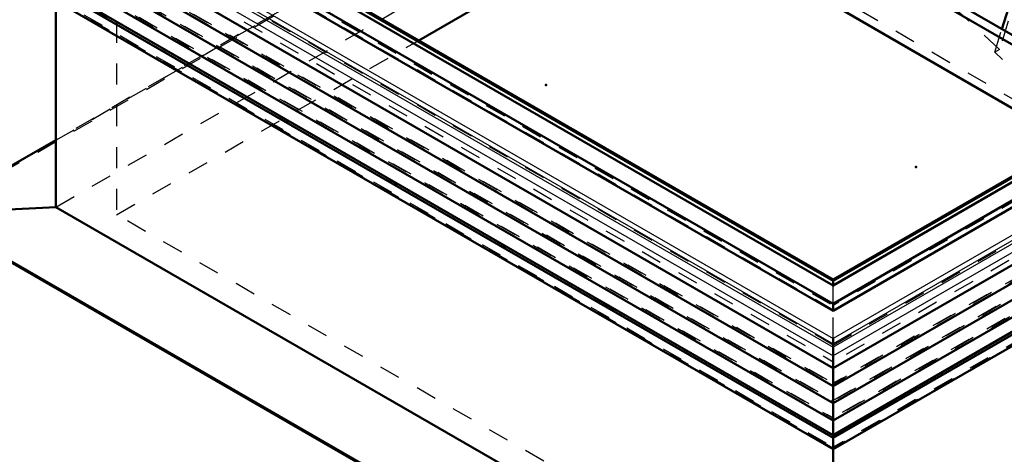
# Model space of a CAD drawing. Header units: millimetres. Extents: x 0 to 428, y 0 to 298.
# Tile 39 of 45: x 311 to 358, y 110 to 131. Entities that reach past the tile are written whole.
import ezdxf

# ---------------------------------------------------------------- set-up
doc = ezdxf.new("R2010")
doc.units = ezdxf.units.MM
doc.linetypes.add('Dashed', pattern=[2, 1, -1])
for name, color, linetype, lineweight in [('am_0', 7, 'Continuous', 50), ('am_12', 3, 'Continuous', 25), ('am_3', 6, 'Dashed', 25), ('am_6', 2, 'Continuous', 35), ('am_9', 7, 'Continuous', 50)]:
    doc.layers.add(name, color=color, linetype=linetype, lineweight=lineweight)

# ---------------------------------------------------------------- blocks, each defined once
blk = doc.blocks.new('58_FGS30015018025O210U_0_in_FDFneo150180C2225N1N4N_300Op0__1203')
at = {"layer": 'am_0'}
for p, q in [((336.069, 143.072), (364.315, 126.694)), ((361.683, 125.174), (336.063, 140.028)), ((343.587, 139.171), (364.711, 126.923)), ((358.375, 130.596), (359.203, 133.279))]:
    blk.add_line(p, q, dxfattribs=at)
at = {"layer": 'am_3'}
for p, q in [((366.272, 122.971), (336.459, 140.257)), ((358.258, 129.622), (355.257, 132.404)), ((358.679, 130.983), (358.258, 129.622)), ((358.034, 129.493), (358.375, 130.596)), ((358.258, 129.622), (358.034, 129.493)), ((359.877, 127.785), (358.034, 129.493))]:
    blk.add_line(p, q, dxfattribs=at)
at = {"layer": 'am_6'}
for tag, p, flags in [('NB', (377.613, 171.151), 8), ('NN', (377.613, 170.651), 8), ('NT', (377.613, 170.151), 8), ('NBSYN', (377.613, 169.651), 8), ('LINA', (377.613, 169.151), 8), ('CATALOG', (377.613, 168.651), 8), ('IDNR', (377.613, 168.151), 8), ('PN', (377.613, 167.651), 8), ('LODLEVEL', (377.613, 167.151), 8), ('L', (377.613, 166.651), 8), ('W', (377.613, 166.151), 8), ('DP', (377.613, 165.651), 8), ('OP', (377.613, 165.151), 8), ('OC', (377.613, 164.651), 8), ('BA', (377.613, 164.151), 8), ('ExcludeFromBOM', (377.613, 163.151), 8), ('PSOL_0', (377.613, 162.651), 9), ('PSOL_1', (377.613, 162.151), 9), ('PSOL_2', (377.613, 161.651), 9), ('PSOL_3', (377.613, 161.151), 9)]:
    blk.add_attdef(tag, p, '', height=0.5, dxfattribs=dict(at, flags=flags))
blk = doc.blocks.new('65_Flat_Glass_Skylight_3001501802_2_0_in_FDFneo150180C2225N1N4N_300Op0__1203')
at = {"layer": 'am_0'}
for p, q in [((392.148, 142.762), (350.307, 118.607)), ((392.264, 142.762), (350.307, 118.54)), ((392.264, 142.548), (350.307, 118.327)), ((393.784, 142.548), (350.307, 117.45)), ((393.784, 142.213), (350.307, 117.115)), ((397.23, 141.452), (350.307, 114.364)), ((397.874, 140.965), (350.307, 113.505)), ((398.306, 140.389), (350.307, 112.68)), ((398.737, 139.812), (350.307, 111.854)), ((399.07, 139.31), (350.307, 111.16)), ((399.308, 139.31), (350.307, 111.023)), ((350.307, 110.481), (399.562, 138.916)), ((316.265, 138.193), (350.307, 118.54)), ((316.381, 138.193), (350.307, 118.607)), ((314.745, 137.98), (350.307, 117.45)), ((314.745, 137.644), (350.307, 117.115)), ((316.265, 137.98), (350.307, 118.327)), ((311.299, 136.883), (350.307, 114.364)), ((310.655, 136.396), (350.307, 113.505)), ((310.223, 135.82), (350.307, 112.68)), ((309.792, 135.243), (350.307, 111.854)), ((308.967, 134.347), (350.307, 110.481)), ((309.221, 134.741), (350.307, 111.023)), ((309.459, 134.741), (350.307, 111.16)), ((350.307, 118.54), (350.307, 118.327)), ((350.307, 117.45), (350.307, 117.115)), ((350.307, 115.781), (350.307, 111.16)), ((350.307, 110.481), (350.307, 111.023))]:
    blk.add_line(p, q, dxfattribs=at)
at = {"layer": 'am_12'}
for p, q in [((396.095, 142.213), (350.307, 115.781)), ((396.316, 142.085), (350.307, 115.525)), ((396.316, 141.932), (350.307, 115.372)), ((396.58, 141.668), (350.307, 114.956)), ((312.434, 137.644), (350.307, 115.781)), ((312.213, 137.516), (350.307, 115.525)), ((312.213, 137.363), (350.307, 115.372)), ((311.949, 137.099), (350.307, 114.956))]:
    blk.add_line(p, q, dxfattribs=at)
at = {"layer": 'am_3'}
for p, q in [((392.148, 141.513), (350.307, 117.358)), ((396.815, 141.513), (350.307, 114.664)), ((397.152, 141.4), (350.307, 114.357)), ((397.712, 140.978), (350.307, 113.612)), ((397.502, 140.885), (350.307, 113.64)), ((397.665, 140.873), (350.307, 113.534)), ((398.143, 140.401), (350.307, 112.786)), ((397.933, 140.309), (350.307, 112.815)), ((398.096, 140.296), (350.307, 112.708)), ((398.574, 139.825), (350.307, 111.961)), ((398.365, 139.732), (350.307, 111.989)), ((398.528, 139.72), (350.307, 111.883)), ((399.008, 139.246), (350.307, 111.132)), ((399.279, 138.853), (350.307, 110.583)), ((399.365, 138.853), (350.307, 110.533)), ((311.377, 136.831), (350.307, 114.357)), ((311.714, 136.944), (350.307, 114.664)), ((316.381, 136.944), (350.307, 117.358)), ((310.817, 136.409), (350.307, 113.612)), ((310.864, 136.304), (350.307, 113.534)), ((311.027, 136.316), (350.307, 113.64)), ((310.386, 135.832), (350.307, 112.786)), ((310.433, 135.727), (350.307, 112.708)), ((310.596, 135.74), (350.307, 112.815)), ((309.955, 135.256), (350.307, 111.961)), ((310.002, 135.151), (350.307, 111.883)), ((310.164, 135.163), (350.307, 111.989)), ((350.307, 110.533), (309.164, 134.284)), ((309.251, 134.284), (350.307, 110.583)), ((309.521, 134.677), (350.307, 111.132)), ((350.307, 118.54), (350.307, 118.607)), ((350.307, 117.45), (350.307, 118.327)), ((350.307, 111.023), (350.307, 111.16))]:
    blk.add_line(p, q, dxfattribs=at)
at = {"layer": 'am_6'}
for tag, p, flags in [('NB', (404.68, 164.13), 8), ('NN', (404.68, 163.63), 8), ('NT', (404.68, 163.13), 8), ('NBSYN', (404.68, 162.63), 8), ('LINA', (404.68, 162.13), 8), ('CATALOG', (404.68, 161.63), 8), ('IDNR', (404.68, 161.13), 8), ('PN', (404.68, 160.63), 8), ('LODLEVEL', (404.68, 160.13), 8), ('L', (404.68, 159.63), 8), ('W', (404.68, 159.13), 8), ('DP', (404.68, 158.63), 8), ('ExcludeFromBOM', (404.68, 157.63), 8), ('PSOL_0', (404.68, 157.13), 9), ('PSOL_1', (404.68, 156.63), 9)]:
    blk.add_attdef(tag, p, '', height=0.5, dxfattribs=dict(at, flags=flags))
blk = doc.blocks.new('66_FGS30015018025201U_0_in_FDFneo150180C2225N1N4N_300Op0__1203')
at = {"layer": 'am_0'}
for p, q in [((330.471, 130.059), (341.889, 136.65)), ((313.108, 122.079), (313.108, 131.956)), ((313.108, 125.287), (307.005, 121.764)), ((307.037, 121.772), (313.108, 122.079)), ((350.307, 100.604), (313.108, 122.079)), ((307.005, 121.721), (350.307, 96.722)), ((350.307, 110.481), (350.307, 96.722))]:
    blk.add_line(p, q, dxfattribs=at)
at = {"layer": 'am_12'}
for p, q in [((307.037, 121.772), (313.108, 125.277)), ((350.307, 96.793), (307.037, 121.772))]:
    blk.add_line(p, q, dxfattribs=at)
at = {"layer": 'am_3'}
for p, q in [((307.042, 121.712), (358.222, 151.257)), ((358.222, 151.331), (313.108, 125.287)), ((313.108, 125.277), (358.222, 151.321)), ((313.108, 122.079), (358.222, 148.123)), ((350.307, 117.145), (392.518, 141.513)), ((350.307, 115.469), (395.422, 141.513)), ((350.307, 115.469), (313.108, 136.944)), ((316.012, 136.944), (316.012, 121.712)), ((350.307, 117.145), (316.012, 136.944)), ((316.012, 121.712), (330.471, 130.059)), ((350.307, 96.735), (307.042, 121.712)), ((350.307, 101.913), (316.012, 121.712)), ((350.307, 115.781), (350.307, 117.115))]:
    blk.add_line(p, q, dxfattribs=at)
at = {"layer": 'am_6'}
for tag, p, flags in [('NB', (406.54, 162.988), 8), ('NN', (406.54, 162.488), 8), ('NT', (406.54, 161.988), 8), ('NBSYN', (406.54, 161.488), 8), ('LINA', (406.54, 160.988), 8), ('CATALOG', (406.54, 160.488), 8), ('IDNR', (406.54, 159.988), 8), ('PN', (406.54, 159.488), 8), ('LODLEVEL', (406.54, 158.988), 8), ('L', (406.54, 158.488), 8), ('W', (406.54, 157.988), 8), ('DP', (406.54, 157.488), 8), ('OP', (406.54, 156.988), 8), ('BA', (406.54, 156.488), 8), ('RT', (406.54, 155.988), 8), ('ExcludeFromBOM', (406.54, 154.988), 8), ('PSOL_0', (406.54, 154.488), 9), ('PSOL_1', (406.54, 153.988), 9), ('PSOL_2', (406.54, 153.488), 9)]:
    blk.add_attdef(tag, p, '', height=0.5, dxfattribs=dict(at, flags=flags))

msp = doc.modelspace()

# ---------------------------------------------------------------- linework, layer by layer
at = {"layer": 'am_9'}
for p in [(336.563, 127.92), (354.265, 123.996), (354.265, 123.996)]:
    msp.add_point(p, dxfattribs=at)

# ---------------------------------------------------------------- block references
for name in ['58_FGS30015018025O210U_0_in_FDFneo150180C2225N1N4N_300Op0__1203', '65_Flat_Glass_Skylight_3001501802_2_0_in_FDFneo150180C2225N1N4N_300Op0__1203', '66_FGS30015018025201U_0_in_FDFneo150180C2225N1N4N_300Op0__1203']:
    msp.add_blockref(name, (0, 0))

doc.saveas('drawing.dxf')
